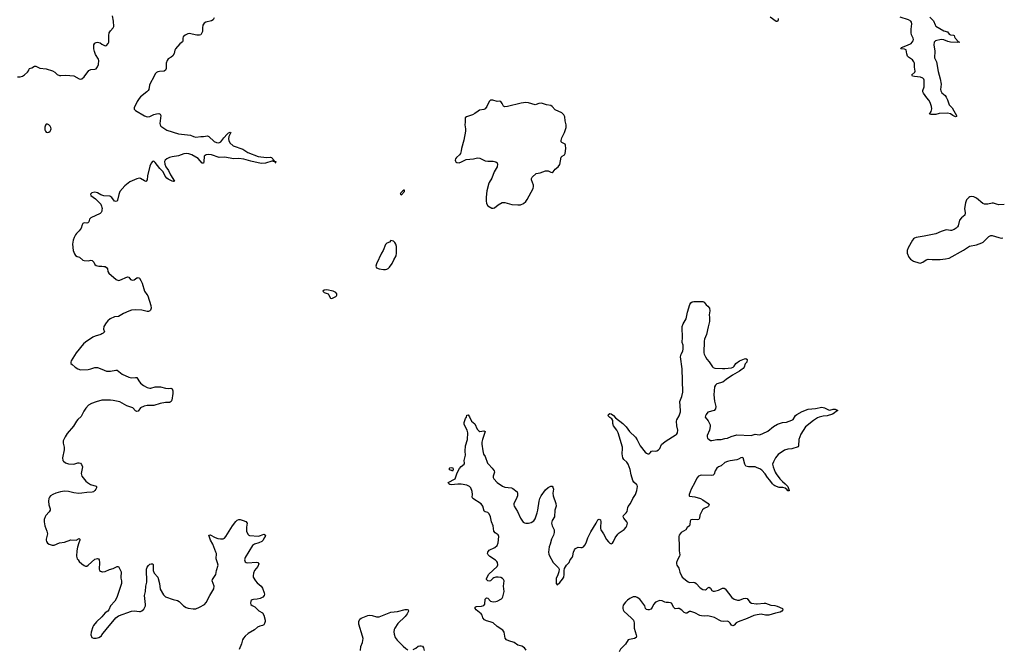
# Model space of a CAD drawing. Header units: inches. Extents: x 1694897 to 1849880, y 907231 to 1017944.
# Tile 91 of 171: x 1828744 to 1843774, y 914588 to 924192. Entities that reach past the tile are written whole.
import ezdxf

# ---------------------------------------------------------------- set-up
doc = ezdxf.new("R2010")
doc.units = ezdxf.units.IN
doc.header["$MEASUREMENT"] = 0
for name, color, linetype in [('B8921', 7, 'Continuous'), ('B8922', 7, 'Continuous'), ('B8931', 7, 'Continuous'), ('B8932', 7, 'Continuous'), ('B8941', 7, 'Continuous'), ('B8942', 7, 'Continuous')]:
    doc.layers.add(name, color=color, linetype=linetype)

msp = doc.modelspace()

# ---------------------------------------------------------------- linework, layer by layer
at = {"layer": 'B8921', "color": 6, "elevation": 700}
for points in [[(1830000, 919399), (1829983, 919390), (1829895, 919365), (1829858, 919350), (1829750, 919275), (1829720, 919250), (1829604, 919110), (1829528, 918990), (1829523, 918970), (1829526, 918950), (1829543, 918930), (1829591, 918890), (1829630, 918864), (1829670, 918850), (1829790, 918858), (1829830, 918867), (1829890, 918888), (1829910, 918889), (1829930, 918886), (1830000, 918859)], [(1830000, 918386), (1829910, 918362), (1829842, 918338), (1829794, 918310), (1829753, 918267), (1829722, 918218), (1829683, 918137), (1829630, 918095), (1829610, 918070), (1829567, 917990), (1829470, 917880), (1829437, 917830), (1829409, 917770), (1829407, 917730), (1829420, 917670), (1829422, 917630), (1829396, 917510), (1829403, 917470), (1829410, 917458), (1829445, 917430), (1829490, 917418), (1829570, 917414), (1829630, 917431), (1829650, 917432), (1829670, 917427), (1829688, 917408), (1829702, 917370), (1829684, 917270), (1829693, 917230), (1829753, 917153), (1829777, 917130), (1829823, 917103), (1829910, 917074), (1829916, 917070), (1829915, 917050), (1829908, 917030), (1829892, 917008), (1829869, 916991), (1829850, 916984), (1829770, 916982), (1829690, 916968), (1829645, 916965), (1829570, 916973), (1829490, 916997), (1829430, 917000), (1829365, 916990), (1829294, 916970), (1829247, 916950), (1829213, 916927), (1829197, 916910), (1829187, 916890), (1829182, 916850), (1829190, 916790), (1829210, 916730), (1829209, 916710), (1829194, 916686), (1829143, 916630), (1829130, 916610), (1829118, 916570), (1829118, 916530), (1829126, 916470), (1829160, 916390), (1829168, 916350), (1829148, 916270), (1829148, 916250), (1829155, 916230), (1829169, 916209), (1829196, 916190), (1829238, 916178), (1829270, 916177), (1829350, 916213), (1829430, 916221), (1829523, 916257), (1829605, 916255), (1829650, 916279), (1829660, 916270), (1829662, 916250), (1829646, 916214), (1829627, 916147), (1829617, 916090), (1829613, 916010), (1829623, 915970), (1829634, 915950), (1829649, 915929), (1829692, 915890), (1829730, 915864), (1829750, 915856), (1829770, 915858), (1829790, 915870), (1829890, 915962), (1829910, 915970), (1829932, 915972), (1829946, 915966), (1829956, 915950), (1829961, 915910), (1829957, 915810), (1829964, 915790), (1829979, 915779), (1829992, 915772), (1830000, 915771)], [(1830000, 915082), (1829999, 915081), (1829915, 915005), (1829869, 914951), (1829859, 914930), (1829835, 914850), (1829831, 914810), (1829845, 914770), (1829870, 914757), (1829910, 914758), (1829950, 914768), (1829990, 914794), (1830000, 914807)]]:
    msp.add_lwpolyline(points, dxfattribs=at)
at = {"layer": 'B8922', "color": 6, "elevation": 700}
for points in [[(1828710, 923322), (1828750, 923322), (1828788, 923332), (1828816, 923350), (1828861, 923390), (1828877, 923410), (1828881, 923430), (1828895, 923450), (1828930, 923460), (1828970, 923485), (1828990, 923481), (1829050, 923453), (1829150, 923441), (1829246, 923410), (1829281, 923390), (1829317, 923357), (1829350, 923342), (1829370, 923339), (1829450, 923345), (1829570, 923338), (1829650, 923288), (1829670, 923286), (1829690, 923291), (1829730, 923323), (1829801, 923419), (1829830, 923433), (1829890, 923438), (1829910, 923445), (1829930, 923471), (1829945, 923510), (1829951, 923570), (1829946, 923590), (1829901, 923661), (1829885, 923705), (1829875, 923750), (1829876, 923810), (1829890, 923832), (1829910, 923844), (1829930, 923848), (1829970, 923838), (1830000, 923821)], [(1830000, 921517), (1829982, 921522), (1829930, 921551), (1829890, 921559), (1829847, 921550), (1829823, 921530), (1829830, 921508), (1829899, 921459), (1829980, 921380), (1829994, 921350), (1830000, 921326)], [(1830000, 921291), (1829996, 921270), (1829987, 921253), (1829970, 921237), (1829830, 921168), (1829811, 921149), (1829798, 921110), (1829786, 921094), (1829770, 921089), (1829728, 921092), (1829710, 921085), (1829697, 921063), (1829682, 921010), (1829654, 920970), (1829610, 920931), (1829594, 920910), (1829574, 920870), (1829561, 920830), (1829552, 920770), (1829561, 920670), (1829579, 920619), (1829597, 920597), (1829622, 920582), (1829656, 920570), (1829710, 920526), (1829730, 920517), (1829790, 920516), (1829830, 920522), (1829850, 920517), (1829874, 920494), (1829890, 920458), (1829910, 920441), (1829952, 920432), (1830000, 920430)]]:
    msp.add_lwpolyline(points, dxfattribs=at)
msp.add_lwpolyline([(1829170, 922599), (1829150, 922597), (1829136, 922584), (1829125, 922555), (1829125, 922510), (1829136, 922490), (1829150, 922478), (1829170, 922470), (1829190, 922475), (1829210, 922491), (1829219, 922510), (1829222, 922530), (1829218, 922550), (1829210, 922569), (1829190, 922589)], close=True, dxfattribs=at)
at = {"layer": 'B8931', "color": 6}
for points, elevation in [([(1830686, 920000), (1830700, 919980), (1830744, 919830), (1830749, 919791), (1830740, 919760), (1830730, 919750), (1830710, 919743), (1830690, 919743), (1830610, 919760), (1830510, 919768), (1830450, 919760), (1830410, 919748), (1830330, 919711), (1830250, 919667), (1830190, 919658), (1830124, 919630), (1830090, 919601), (1830063, 919570), (1830029, 919511), (1830025, 919470), (1830036, 919430), (1830020, 919410), (1830000, 919399)], 700), ([(1833458, 920000), (1833459, 919999), (1833490, 919943), (1833510, 919941), (1833568, 919970), (1833579, 919981), (1833584, 919990), (1833584, 920000)], 800), ([(1836473, 914573), (1836450, 914610), (1836410, 914636), (1836350, 914652), (1836290, 914691), (1836210, 914717), (1836174, 914734), (1836156, 914756), (1836137, 914850), (1836119, 914879), (1836033, 914933), (1835970, 914992), (1835927, 915007), (1835870, 915020), (1835837, 915037), (1835814, 915070), (1835803, 915110), (1835790, 915130), (1835710, 915188), (1835694, 915210), (1835695, 915230), (1835710, 915240), (1835794, 915246), (1835830, 915258), (1835843, 915277), (1835850, 915350), (1835870, 915373), (1835890, 915367), (1835930, 915321), (1835970, 915310), (1836010, 915315), (1836030, 915322), (1836100, 915360), (1836110, 915370), (1836119, 915390), (1836137, 915470), (1836130, 915550), (1836138, 915630), (1836131, 915650), (1836114, 915670), (1836090, 915681), (1836047, 915687), (1836010, 915687), (1835981, 915679), (1835964, 915670), (1835930, 915633), (1835910, 915626), (1835890, 915632), (1835870, 915650), (1835868, 915670), (1835906, 915734), (1836032, 915850), (1836043, 915877), (1836038, 915910), (1836028, 915928), (1836007, 915947), (1835921, 916001), (1835896, 916030), (1835887, 916050), (1835888, 916070), (1835910, 916099), (1835997, 916143), (1836030, 916170), (1836046, 916210), (1836060, 916310), (1836050, 916336), (1836003, 916363), (1835983, 916390), (1835970, 916470), (1835946, 916530), (1835928, 916610), (1835910, 916655), (1835890, 916677), (1835850, 916685), (1835835, 916695), (1835814, 916770), (1835790, 916807), (1835660, 916890), (1835653, 916910), (1835657, 916950), (1835650, 916993), (1835632, 917050), (1835610, 917073), (1835570, 917092), (1835485, 917105), (1835430, 917108), (1835330, 917099), (1835310, 917102), (1835296, 917110), (1835285, 917130), (1835390, 917190), (1835421, 917279), (1835455, 917345), (1835484, 917376), (1835528, 917410), (1835534, 917426), (1835531, 917470), (1835551, 917549), (1835545, 917610), (1835549, 917691), (1835577, 917790), (1835586, 917890), (1835575, 917930), (1835530, 918016), (1835526, 918050), (1835550, 918111), (1835562, 918130), (1835570, 918158), (1835590, 918165), (1835610, 918136), (1835641, 918070), (1835690, 918028), (1835728, 917948), (1835750, 917918), (1835770, 917909), (1835830, 917920), (1835850, 917910), (1835807, 917790), (1835797, 917750), (1835798, 917718), (1835813, 917613), (1835823, 917563), (1835850, 917527), (1835887, 917427), (1835899, 917410), (1835957, 917350), (1835985, 917310), (1835989, 917290), (1835970, 917230), (1835972, 917210), (1835983, 917190), (1836034, 917130), (1836114, 917074), (1836150, 917060), (1836250, 917049), (1836270, 917039), (1836336, 916990), (1836344, 916964), (1836341, 916930), (1836323, 916877), (1836288, 916810), (1836287, 916790), (1836294, 916770), (1836342, 916690), (1836390, 916588), (1836430, 916528), (1836450, 916515), (1836470, 916510), (1836510, 916512), (1836550, 916522), (1836590, 916546), (1836610, 916578), (1836643, 916670), (1836653, 916710), (1836674, 916850), (1836686, 916890), (1836706, 916930), (1836770, 917018), (1836810, 917056), (1836850, 917078), (1836870, 917076), (1836883, 917063), (1836890, 917030), (1836883, 916970), (1836886, 916930), (1836929, 916810), (1836933, 916770), (1836912, 916708), (1836907, 916610), (1836874, 916550), (1836863, 916510), (1836870, 916470), (1836900, 916410), (1836904, 916370), (1836892, 916330), (1836861, 916270), (1836841, 916190), (1836825, 916150), (1836816, 916070), (1836820, 916040), (1836830, 916011), (1836885, 915910), (1836971, 915830), (1836981, 915810), (1836976, 915770), (1836958, 915722), (1836931, 915670), (1836932, 915592), (1836950, 915572), (1836990, 915605), (1837030, 915656), (1837049, 915690), (1837057, 915730), (1837054, 915790), (1837062, 915818), (1837093, 915870), (1837130, 915911), (1837145, 915950), (1837176, 915990), (1837186, 916014), (1837195, 916070), (1837213, 916107), (1837230, 916127), (1837257, 916143), (1837270, 916147), (1837310, 916139), (1837330, 916140), (1837350, 916152), (1837370, 916176), (1837390, 916213), (1837414, 916290), (1837460, 916380), (1837543, 916510), (1837570, 916564), (1837590, 916574), (1837610, 916562), (1837616, 916530), (1837608, 916450), (1837609, 916430), (1837617, 916410), (1837657, 916350), (1837703, 916263), (1837730, 916227), (1837750, 916207), (1837770, 916196), (1837794, 916206), (1837810, 916231), (1837835, 916290), (1837875, 916345), (1837896, 916364), (1837970, 916413), (1838003, 916450), (1838014, 916470), (1838020, 916510), (1838011, 916531), (1837965, 916590), (1837958, 916610), (1837962, 916630), (1838003, 916670), (1838016, 916690), (1838025, 916750), (1838033, 916767), (1838070, 916812), (1838101, 916890), (1838142, 916950), (1838164, 917010), (1838172, 917072), (1838168, 917090), (1838161, 917101), (1838116, 917136), (1838101, 917161), (1838079, 917250), (1838065, 917330), (1838030, 917410), (1838010, 917440), (1837965, 917485), (1837950, 917510), (1837939, 917570), (1837946, 917650), (1837943, 917670), (1837879, 917890), (1837859, 917930), (1837810, 917995), (1837800, 918030), (1837799, 918079), (1837782, 918102), (1837750, 918126), (1837728, 918150), (1837730, 918170), (1837750, 918183), (1837770, 918180), (1837810, 918154), (1837841, 918121), (1837952, 918032), (1837999, 917979), (1838050, 917912), (1838142, 917822), (1838170, 917782), (1838214, 917690), (1838290, 917594), (1838310, 917578), (1838330, 917570), (1838350, 917570), (1838370, 917585), (1838390, 917611), (1838410, 917616), (1838450, 917610), (1838470, 917615), (1838497, 917630), (1838516, 917650), (1838541, 917710), (1838570, 917739), (1838610, 917770), (1838750, 917853), (1838770, 917867), (1838785, 917890), (1838791, 917931), (1838777, 917997), (1838772, 918070), (1838775, 918090), (1838808, 918150), (1838830, 918210), (1838833, 918230), (1838823, 918370), (1838850, 918442), (1838865, 918510), (1838856, 918864), (1838831, 919050), (1838841, 919090), (1838866, 919134), (1838874, 919170), (1838871, 919229), (1838858, 919270), (1838856, 919290), (1838862, 919330), (1838855, 919510), (1838870, 919555), (1838916, 919630), (1838937, 919730), (1838975, 919850), (1838987, 919873), (1839010, 919890), (1839034, 919894), (1839173, 919893), (1839190, 919881), (1839222, 919842), (1839250, 919822), (1839274, 919790), (1839277, 919750), (1839268, 919690), (1839273, 919650), (1839272, 919588), (1839252, 919508), (1839230, 919390), (1839199, 919321), (1839190, 919290), (1839186, 919110), (1839190, 919090), (1839210, 919047), (1839232, 919012), (1839270, 918971), (1839318, 918898), (1839330, 918887), (1839357, 918877), (1839470, 918869), (1839509, 918869), (1839610, 918882), (1839633, 918890), (1839650, 918907), (1839678, 918950), (1839730, 918986), (1839810, 919020), (1839830, 919022), (1839850, 919010), (1839841, 918970), (1839820, 918940), (1839804, 918890), (1839787, 918870), (1839770, 918862), (1839731, 918829), (1839626, 918770), (1839530, 918706), (1839479, 918661), (1839385, 918635), (1839364, 918616), (1839350, 918593), (1839342, 918470), (1839351, 918371), (1839368, 918290), (1839366, 918254), (1839343, 918230), (1839250, 918203), (1839222, 918170), (1839212, 918150), (1839208, 918130), (1839254, 918074), (1839283, 918010), (1839286, 917986), (1839273, 917930), (1839238, 917850), (1839238, 917830), (1839245, 917810), (1839266, 917786), (1839290, 917774), (1839310, 917772), (1839387, 917787), (1839450, 917786), (1839510, 917805), (1839550, 917810), (1839605, 917835), (1839690, 917860), (1839910, 917850), (1839970, 917869), (1840000, 917865)], 700), ([(1830000, 918859), (1830071, 918831), (1830130, 918829), (1830210, 918848), (1830230, 918846), (1830310, 918783), (1830410, 918740), (1830450, 918729), (1830510, 918735), (1830530, 918732), (1830561, 918681), (1830590, 918650), (1830636, 918610), (1830690, 918581), (1830730, 918571), (1830748, 918572), (1830810, 918594), (1830894, 918594), (1830970, 918569), (1831010, 918567), (1831052, 918572), (1831070, 918562), (1831079, 918530), (1831079, 918490), (1831065, 918390), (1831056, 918370), (1831042, 918358), (1831030, 918353), (1830970, 918351), (1830890, 918339), (1830790, 918307), (1830690, 918305), (1830644, 918296), (1830590, 918272), (1830550, 918220), (1830530, 918213), (1830510, 918223), (1830470, 918271), (1830381, 918301), (1830270, 918362), (1830170, 918385), (1830130, 918390), (1830010, 918389), (1830000, 918386)], 700), ([(1840000, 917357), (1839970, 917370), (1839870, 917371), (1839830, 917383), (1839814, 917414), (1839795, 917490), (1839790, 917501), (1839770, 917515), (1839750, 917510), (1839714, 917486), (1839690, 917476), (1839590, 917463), (1839548, 917452), (1839510, 917435), (1839452, 917388), (1839411, 917370), (1839384, 917350), (1839358, 917310), (1839343, 917257), (1839330, 917245), (1839310, 917241), (1839155, 917245), (1839130, 917241), (1839105, 917230), (1839081, 917199), (1839050, 917130), (1838994, 917030), (1838964, 916950), (1838965, 916930), (1838970, 916923), (1839050, 916913), (1839134, 916890), (1839170, 916870), (1839255, 916810), (1839266, 916790), (1839258, 916770), (1839250, 916762), (1839190, 916734), (1839167, 916713), (1839124, 916636), (1839120, 916590), (1839113, 916570), (1839090, 916561), (1839010, 916568), (1838990, 916562), (1838976, 916544), (1838974, 916490), (1838967, 916473), (1838932, 916448), (1838911, 916409), (1838839, 916370), (1838812, 916328), (1838807, 916310), (1838805, 916270), (1838813, 916190), (1838812, 916092), (1838821, 916030), (1838817, 916010), (1838783, 915950), (1838770, 915910), (1838770, 915890), (1838775, 915870), (1838803, 915823), (1838822, 915762), (1838858, 915690), (1838926, 915630), (1838950, 915615), (1838970, 915609), (1839030, 915610), (1839050, 915606), (1839070, 915590), (1839130, 915527), (1839170, 915500), (1839210, 915494), (1839230, 915504), (1839250, 915525), (1839270, 915535), (1839290, 915522), (1839310, 915487), (1839319, 915479), (1839330, 915474), (1839350, 915474), (1839410, 915490), (1839470, 915518), (1839499, 915519), (1839512, 915512), (1839616, 915376), (1839650, 915353), (1839703, 915337), (1839730, 915336), (1839790, 915362), (1839830, 915370), (1839850, 915363), (1839888, 915308), (1839916, 915290), (1839990, 915282), (1840000, 915283)], 700), ([(1830000, 914807), (1830083, 914917), (1830115, 914950), (1830212, 915068), (1830250, 915097), (1830450, 915169), (1830490, 915174), (1830570, 915163), (1830590, 915166), (1830610, 915175), (1830639, 915201), (1830663, 915250), (1830666, 915270), (1830651, 915410), (1830663, 915470), (1830667, 915550), (1830684, 915610), (1830681, 915810), (1830690, 915839), (1830710, 915865), (1830730, 915884), (1830750, 915892), (1830770, 915893), (1830779, 915879), (1830781, 915790), (1830797, 915750), (1830853, 915690), (1830880, 915590), (1830890, 915505), (1830940, 915420), (1830970, 915388), (1831085, 915345), (1831154, 915334), (1831179, 915319), (1831242, 915250), (1831284, 915224), (1831313, 915213), (1831390, 915203), (1831430, 915203), (1831490, 915229), (1831567, 915273), (1831590, 915304), (1831645, 915410), (1831708, 915510), (1831710, 915550), (1831684, 915630), (1831686, 915650), (1831736, 915730), (1831748, 915790), (1831772, 915870), (1831765, 915905), (1831741, 915970), (1831746, 916050), (1831740, 916070), (1831721, 916110), (1831693, 916193), (1831658, 916250), (1831629, 916331), (1831650, 916333), (1831730, 916292), (1831770, 916277), (1831810, 916271), (1831850, 916273), (1831870, 916284), (1831890, 916306), (1831992, 916470), (1832042, 916538), (1832063, 916557), (1832090, 916567), (1832110, 916566), (1832154, 916554), (1832195, 916535), (1832214, 916510), (1832206, 916450), (1832208, 916390), (1832226, 916346), (1832241, 916330), (1832250, 916326), (1832390, 916316), (1832418, 916322), (1832470, 916345), (1832494, 916330), (1832491, 916310), (1832473, 916287), (1832459, 916250), (1832439, 916230), (1832394, 916210), (1832327, 916193), (1832297, 916170), (1832187, 915990), (1832174, 915950), (1832183, 915923), (1832201, 915910), (1832228, 915908), (1832355, 915915), (1832377, 915910), (1832396, 915890), (1832377, 915850), (1832330, 915789), (1832315, 915750), (1832307, 915710), (1832310, 915690), (1832344, 915630), (1832370, 915601), (1832431, 915551), (1832450, 915522), (1832478, 915450), (1832481, 915430), (1832478, 915410), (1832457, 915383), (1832416, 915364), (1832370, 915354), (1832311, 915349), (1832290, 915342), (1832275, 915330), (1832270, 915320), (1832266, 915290), (1832273, 915270), (1832290, 915255), (1832333, 915233), (1832396, 915176), (1832450, 915142), (1832471, 915110), (1832490, 915031), (1832489, 915010), (1832481, 914981), (1832470, 914962), (1832450, 914949), (1832410, 914942), (1832374, 914926), (1832330, 914885), (1832230, 914828), (1832186, 914790), (1832160, 914760), (1832146, 914734), (1832128, 914670), (1832095, 914585)], 700), ([(1830000, 915771), (1830010, 915770), (1830050, 915777), (1830117, 915803), (1830170, 915819), (1830230, 915853), (1830250, 915849), (1830259, 915839), (1830294, 915770), (1830295, 915745), (1830287, 915710), (1830287, 915673), (1830296, 915630), (1830296, 915590), (1830224, 915376), (1830196, 915324), (1830132, 915250), (1830103, 915190), (1830089, 915171), (1830050, 915143), (1830000, 915082)], 700), ([(1840000, 915111), (1839950, 915102), (1839850, 915055), (1839710, 915008), (1839681, 914990), (1839650, 914957), (1839630, 914945), (1839610, 914954), (1839588, 914988), (1839569, 915009), (1839550, 915015), (1839490, 915011), (1839450, 915019), (1839420, 915030), (1839351, 915071), (1839250, 915100), (1839190, 915093), (1839150, 915096), (1839124, 915104), (1839050, 915144), (1838990, 915165), (1838970, 915162), (1838930, 915139), (1838910, 915139), (1838888, 915148), (1838850, 915185), (1838810, 915209), (1838790, 915212), (1838750, 915203), (1838730, 915227), (1838692, 915290), (1838678, 915298), (1838650, 915303), (1838610, 915300), (1838590, 915306), (1838550, 915328), (1838509, 915331), (1838466, 915314), (1838450, 915305), (1838417, 915270), (1838396, 915224), (1838378, 915202), (1838350, 915190), (1838330, 915188), (1838313, 915193), (1838298, 915210), (1838285, 915250), (1838273, 915270), (1838210, 915350), (1838170, 915380), (1838150, 915386), (1838110, 915386), (1838056, 915364), (1838022, 915338), (1837991, 915309), (1837957, 915263), (1837949, 915231), (1837949, 915210), (1837954, 915190), (1837967, 915170), (1838085, 915065), (1838112, 915030), (1838123, 914990), (1838124, 914910), (1838156, 914810), (1838160, 914790), (1838156, 914770), (1838127, 914753), (1838050, 914739), (1838030, 914730), (1837990, 914666), (1837914, 914590), (1837896, 914550)], 700), ([(1833946, 914570), (1833950, 914630), (1833976, 914690), (1833985, 914750), (1833977, 914790), (1833920, 914970), (1833919, 915010), (1833935, 915045), (1833957, 915063), (1834057, 915103), (1834090, 915107), (1834125, 915105), (1834190, 915084), (1834230, 915083), (1834410, 915154), (1834510, 915165), (1834630, 915195), (1834657, 915197), (1834676, 915190), (1834679, 915170), (1834660, 915130), (1834627, 915090), (1834518, 914982), (1834472, 914910), (1834462, 914890), (1834454, 914854), (1834458, 914818), (1834476, 914770), (1834508, 914728), (1834596, 914636), (1834639, 914599), (1834670, 914581)], 700), ([(1834750, 914587), (1834790, 914607), (1834827, 914633), (1834850, 914641), (1834870, 914642), (1834894, 914634), (1834908, 914610), (1834916, 914570)], 700)]:
    msp.add_lwpolyline(points, dxfattribs=dict(at, elevation=elevation))
at = {"layer": 'B8931', "color": 6, "elevation": 700}
msp.add_lwpolyline([(1835350, 917306), (1835336, 917316), (1835307, 917327), (1835306, 917350), (1835310, 917354), (1835330, 917362), (1835354, 917354), (1835362, 917330)], close=True, dxfattribs=at)
at = {"layer": 'B8932', "color": 6}
for points, elevation in [([(1830000, 923821), (1830030, 923803), (1830050, 923796), (1830070, 923799), (1830095, 923830), (1830104, 923850), (1830106, 923870), (1830102, 923950), (1830110, 923990), (1830130, 924025), (1830171, 924070), (1830179, 924090), (1830174, 924170), (1830160, 924250)], 700), ([(1831710, 924220), (1831698, 924190), (1831670, 924173), (1831585, 924155), (1831559, 924141), (1831538, 924110), (1831532, 924070), (1831534, 924010), (1831510, 923963), (1831490, 923955), (1831450, 923957), (1831330, 923984), (1831310, 923978), (1831270, 923955), (1831238, 923930), (1831233, 923910), (1831235, 923870), (1831227, 923853), (1831190, 923822), (1831120, 923750), (1831110, 923730), (1831101, 923679), (1831079, 923641), (1831058, 923622), (1831010, 923596), (1830994, 923570), (1830981, 923530), (1830977, 923450), (1830970, 923422), (1830950, 923407), (1830877, 923403), (1830850, 923398), (1830830, 923388), (1830814, 923366), (1830788, 923310), (1830738, 923230), (1830726, 923194), (1830713, 923130), (1830703, 923110), (1830686, 923090), (1830590, 923014), (1830567, 922990), (1830536, 922944), (1830490, 922850), (1830490, 922830), (1830510, 922805), (1830648, 922728), (1830690, 922713), (1830730, 922717), (1830790, 922745), (1830830, 922758), (1830870, 922760), (1830890, 922750), (1830899, 922730), (1830883, 922610), (1830886, 922590), (1830897, 922570), (1830990, 922507), (1831169, 922449), (1831350, 922431), (1831395, 922410), (1831430, 922402), (1831510, 922410), (1831550, 922409), (1831610, 922420), (1831631, 922411), (1831710, 922334), (1831750, 922318), (1831784, 922316), (1831813, 922327), (1831859, 922390), (1831910, 922448), (1831930, 922464), (1831957, 922477), (1831967, 922470), (1831938, 922410), (1831933, 922373), (1831935, 922350), (1831950, 922316), (1832002, 922270), (1832150, 922218), (1832227, 922167), (1832384, 922104), (1832510, 922090), (1832570, 922095), (1832585, 922090), (1832607, 922070), (1832614, 922054), (1832623, 922050), (1832623, 922043), (1832634, 922034), (1832652, 922030), (1832651, 922011), (1832654, 922010), (1832650, 922010), (1832642, 922022), (1832615, 922030), (1832615, 922035), (1832590, 922032), (1832497, 922003), (1832430, 921998), (1832270, 922033), (1832167, 922067), (1832090, 922075), (1832010, 922068), (1831870, 922095), (1831790, 922091), (1831670, 922130), (1831626, 922134), (1831590, 922130), (1831562, 922110), (1831557, 922023), (1831550, 922006), (1831530, 922005), (1831470, 922074), (1831370, 922130), (1831326, 922146), (1831290, 922149), (1831250, 922146), (1831170, 922115), (1831070, 922102), (1831030, 922091), (1830988, 922070), (1830966, 922050), (1830956, 922030), (1830960, 921990), (1830975, 921950), (1831015, 921890), (1831047, 921827), (1831108, 921730), (1831090, 921725), (1831070, 921730), (1831010, 921760), (1830990, 921776), (1830966, 921806), (1830934, 921870), (1830881, 921921), (1830810, 922015), (1830790, 922034), (1830770, 922029), (1830750, 922004), (1830730, 921959), (1830694, 921810), (1830688, 921752), (1830676, 921730), (1830670, 921725), (1830650, 921732), (1830590, 921770), (1830566, 921774), (1830530, 921767), (1830423, 921717), (1830350, 921656), (1830274, 921570), (1830256, 921524), (1830239, 921441), (1830230, 921423), (1830210, 921418), (1830190, 921426), (1830150, 921482), (1830122, 921502), (1830030, 921507), (1830000, 921517)], 700), ([(1830000, 921326), (1830004, 921310), (1830000, 921291)], 700), ([(1830000, 920430), (1830029, 920429), (1830050, 920425), (1830070, 920410), (1830083, 920390), (1830090, 920350), (1830105, 920325), (1830215, 920230), (1830250, 920216), (1830270, 920219), (1830390, 920270), (1830410, 920265), (1830437, 920230), (1830450, 920222), (1830470, 920220), (1830490, 920225), (1830530, 920253), (1830543, 920257), (1830550, 920258), (1830570, 920247), (1830595, 920215), (1830613, 920173), (1830651, 920050), (1830686, 920000)], 700), ([(1833584, 920000), (1833584, 920010), (1833569, 920030), (1833530, 920049), (1833430, 920069), (1833390, 920064), (1833371, 920050), (1833392, 920030), (1833437, 920017), (1833450, 920008), (1833458, 920000)], 800)]:
    msp.add_lwpolyline(points, dxfattribs=dict(at, elevation=elevation))
at = {"layer": 'B8932', "color": 6, "elevation": 800}
for points in [[(1835930, 922965), (1835910, 922945), (1835873, 922867), (1835850, 922833), (1835830, 922821), (1835765, 922810), (1835742, 922798), (1835690, 922759), (1835657, 922743), (1835562, 922710), (1835545, 922695), (1835544, 922630), (1835538, 922590), (1835548, 922530), (1835549, 922490), (1835525, 922355), (1835486, 922230), (1835485, 922190), (1835471, 922150), (1835456, 922130), (1835409, 922091), (1835395, 922070), (1835391, 922051), (1835395, 922035), (1835403, 922023), (1835415, 922015), (1835450, 922009), (1835490, 922024), (1835558, 922062), (1835670, 922072), (1835730, 922084), (1835770, 922078), (1835850, 922041), (1835890, 922034), (1835972, 922032), (1836010, 922022), (1836030, 922010), (1836037, 921990), (1836033, 921950), (1835986, 921874), (1835950, 921773), (1835909, 921711), (1835903, 921697), (1835876, 921584), (1835863, 921483), (1835862, 921430), (1835867, 921390), (1835890, 921352), (1835950, 921316), (1835970, 921315), (1835990, 921321), (1836050, 921370), (1836110, 921402), (1836150, 921402), (1836254, 921374), (1836350, 921367), (1836390, 921370), (1836434, 921386), (1836470, 921419), (1836492, 921450), (1836582, 921618), (1836589, 921650), (1836587, 921670), (1836556, 921750), (1836555, 921770), (1836565, 921790), (1836630, 921846), (1836690, 921858), (1836770, 921889), (1836810, 921888), (1836850, 921864), (1836870, 921861), (1836889, 921871), (1836919, 921910), (1836965, 921950), (1836990, 921985), (1837010, 922096), (1837024, 922110), (1837059, 922130), (1837071, 922150), (1837081, 922230), (1837077, 922277), (1837070, 922292), (1837020, 922320), (1837011, 922330), (1837009, 922350), (1837019, 922390), (1837060, 922470), (1837085, 922550), (1837086, 922590), (1837071, 922651), (1837065, 922710), (1837050, 922741), (1837020, 922770), (1836916, 922816), (1836870, 922870), (1836850, 922883), (1836785, 922895), (1836710, 922920), (1836670, 922915), (1836630, 922898), (1836610, 922895), (1836510, 922923), (1836470, 922929), (1836400, 922920), (1836190, 922867), (1836150, 922862), (1836130, 922872), (1836110, 922915), (1836090, 922942), (1836069, 922951), (1836030, 922944), (1835964, 922964)], [(1834610, 921593), (1834590, 921582), (1834561, 921550), (1834554, 921530), (1834570, 921522), (1834619, 921570), (1834618, 921590)], [(1834410, 920826), (1834390, 920798), (1834350, 920785), (1834330, 920764), (1834294, 920670), (1834269, 920631), (1834190, 920470), (1834179, 920430), (1834188, 920408), (1834230, 920393), (1834297, 920383), (1834330, 920383), (1834350, 920388), (1834370, 920398), (1834390, 920415), (1834430, 920471), (1834455, 920530), (1834490, 920590), (1834498, 920630), (1834494, 920730), (1834484, 920770), (1834470, 920794), (1834450, 920814)]]:
    msp.add_lwpolyline(points, close=True, dxfattribs=at)
at = {"layer": 'B8941', "color": 6, "elevation": 700}
for points in [[(1840000, 917865), (1840030, 917861), (1840050, 917864), (1840090, 917879), (1840164, 917916), (1840250, 917986), (1840310, 918022), (1840390, 918047), (1840450, 918053), (1840530, 918083), (1840550, 918095), (1840588, 918152), (1840609, 918171), (1840687, 918213), (1840779, 918250), (1840890, 918260), (1840990, 918282), (1841030, 918273), (1841090, 918240), (1841110, 918236), (1841162, 918250), (1841190, 918252), (1841234, 918230), (1841210, 918219), (1841179, 918190), (1841150, 918175), (1841071, 918150), (1841010, 918142), (1840950, 918127), (1840923, 918117), (1840861, 918079), (1840741, 917979), (1840670, 917870), (1840636, 917790), (1840634, 917690), (1840626, 917674), (1840530, 917648), (1840470, 917642), (1840417, 917623), (1840323, 917557), (1840281, 917510), (1840248, 917450), (1840237, 917410), (1840246, 917370), (1840276, 917290), (1840290, 917262), (1840345, 917190), (1840386, 917146), (1840430, 917112), (1840470, 917070), (1840492, 917010), (1840490, 917004), (1840470, 917005), (1840460, 917020), (1840427, 917047), (1840394, 917054), (1840337, 917057), (1840270, 917081), (1840257, 917090), (1840234, 917114), (1840195, 917170), (1840158, 917210), (1840123, 917263), (1840070, 917319), (1840040, 917340), (1840000, 917357)], [(1840000, 915283), (1840110, 915291), (1840130, 915289), (1840210, 915261), (1840270, 915257), (1840308, 915248), (1840390, 915210), (1840392, 915190), (1840379, 915170), (1840350, 915153), (1840279, 915141), (1840181, 915110), (1840130, 915109), (1840062, 915122), (1840000, 915111)]]:
    msp.add_lwpolyline(points, dxfattribs=at)
at = {"layer": 'B8942', "color": 6}
for points, elevation in [([(1840322, 924210), (1840322, 924190), (1840310, 924163), (1840290, 924167), (1840200, 924230)], 700), ([(1842637, 924230), (1842694, 924174), (1842716, 924116), (1842730, 924096), (1842850, 924021), (1842905, 924005), (1842934, 923974), (1842950, 923963), (1842997, 923957), (1843010, 923950), (1843013, 923930), (1843024, 923910), (1843077, 923857), (1843095, 923850), (1843054, 923846), (1842950, 923849), (1842910, 923860), (1842850, 923886), (1842810, 923889), (1842721, 923870), (1842705, 923850), (1842699, 923810), (1842714, 923710), (1842709, 923610), (1842739, 923550), (1842764, 923404), (1842796, 923290), (1842808, 923210), (1842801, 923130), (1842805, 923105), (1842819, 923079), (1842870, 923035), (1842887, 923010), (1842906, 922970), (1842930, 922893), (1842980, 922850), (1843001, 922801), (1843046, 922730), (1843045, 922715), (1843027, 922713), (1842990, 922730), (1842950, 922757), (1842907, 922767), (1842779, 922761), (1842730, 922744), (1842650, 922744), (1842634, 922750), (1842659, 922790), (1842666, 922834), (1842662, 922870), (1842644, 922930), (1842624, 922964), (1842590, 922998), (1842539, 923070), (1842530, 923090), (1842530, 923110), (1842549, 923170), (1842550, 923270), (1842546, 923286), (1842530, 923301), (1842494, 923314), (1842450, 923322), (1842404, 923324), (1842372, 923332), (1842362, 923350), (1842409, 923390), (1842413, 923407), (1842403, 923470), (1842404, 923530), (1842394, 923550), (1842370, 923580), (1842310, 923621), (1842297, 923637), (1842284, 923670), (1842274, 923734), (1842250, 923745), (1842194, 923750), (1842203, 923770), (1842298, 923802), (1842350, 923829), (1842382, 923870), (1842388, 923890), (1842385, 923910), (1842359, 923959), (1842350, 923990), (1842350, 924050), (1842363, 924130), (1842356, 924156), (1842345, 924170), (1842310, 924191), (1842183, 924230)], 700), ([(1843774, 921371), (1843690, 921370), (1843656, 921376), (1843610, 921394), (1843590, 921394), (1843522, 921378), (1843470, 921378), (1843447, 921387), (1843350, 921468), (1843310, 921490), (1843270, 921494), (1843250, 921490), (1843230, 921479), (1843198, 921442), (1843179, 921401), (1843167, 921310), (1843176, 921244), (1843170, 921210), (1843120, 921170), (1843088, 921132), (1843069, 921050), (1843059, 921030), (1843041, 921010), (1843009, 920991), (1842970, 920979), (1842950, 920978), (1842890, 920987), (1842870, 920984), (1842810, 920963), (1842730, 920924), (1842551, 920889), (1842430, 920871), (1842401, 920859), (1842388, 920850), (1842373, 920830), (1842308, 920710), (1842293, 920670), (1842292, 920630), (1842314, 920570), (1842340, 920540), (1842390, 920510), (1842470, 920482), (1842490, 920480), (1842530, 920496), (1842581, 920530), (1842610, 920539), (1842670, 920534), (1842794, 920534), (1842877, 920543), (1842930, 920556), (1843150, 920674), (1843244, 920736), (1843350, 920757), (1843430, 920787), (1843450, 920799), (1843537, 920883), (1843570, 920899), (1843590, 920900), (1843688, 920868), (1843730, 920862), (1843750, 920865)], 800)]:
    msp.add_lwpolyline(points, dxfattribs=dict(at, elevation=elevation))

doc.saveas('drawing.dxf')
